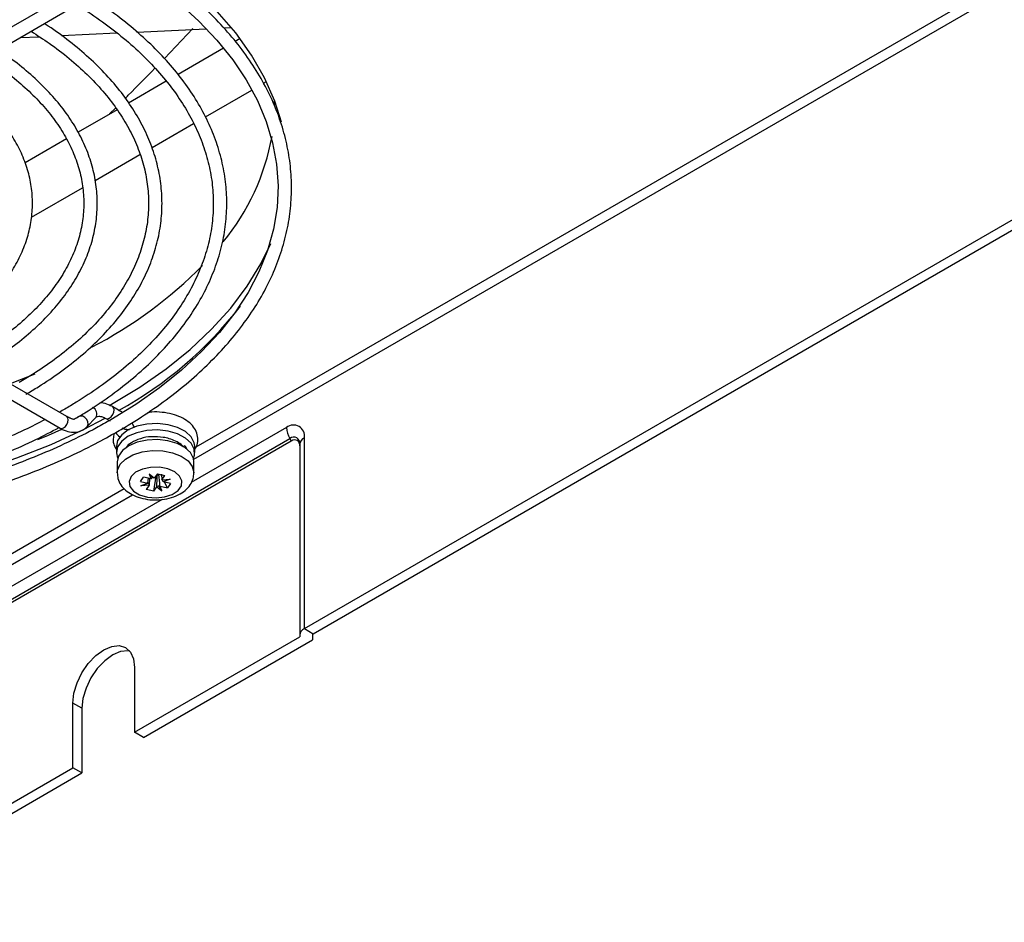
# Model space of a CAD drawing. Header units: millimetres. Extents: x 196 to 867, y -245 to 1107.
# Tile 6 of 79: x 802 to 843, y -244 to -206. Entities that reach past the tile are written whole.
import ezdxf

# ---------------------------------------------------------------- set-up
doc = ezdxf.new("R2010")
doc.units = ezdxf.units.MM

msp = doc.modelspace()

# ---------------------------------------------------------------- linework, layer by layer
at = {"color": 8, "linetype": 'Continuous', "lineweight": 25}
for p, q in [((809.168, -223.934), (843.85, -203.913)), ((812.971, -223.119), (808.959, -225.435)), ((799.336, -229.61), (806.135, -225.685)), ((807.73, -226.144), (792.295, -235.055))]:
    msp.add_line(p, q, dxfattribs=at)
at = {"color": 7, "linetype": 'Continuous', "lineweight": 25}
for p, q in [((809.063, -224.457), (844.195, -204.175)), ((803.442, -205.087), (790.15, -212.761)), ((790.433, -213.252), (803.725, -205.578)), ((806.669, -206.478), (809.582, -206.339)), ((807.83, -207.585), (809.022, -206.327)), ((810.335, -206.302), (810.65, -206.287)), ((801.76, -206.713), (802.563, -206.674)), ((803.496, -206.63), (805.832, -206.518)), ((811.017, -206.755), (810.812, -206.873)), ((810.314, -207.161), (808.404, -208.263)), ((807.91, -208.549), (806.324, -209.464)), ((811.998, -208.633), (812.122, -208.561)), ((809.558, -210.042), (811.505, -208.917)), ((805.524, -209.926), (805.784, -209.666)), ((812.471, -209.544), (812.469, -209.368)), ((805.838, -209.745), (804.193, -210.695)), ((807.308, -211.34), (809.057, -210.331)), ((803.706, -210.976), (801.968, -211.979)), ((804.91, -212.725), (806.8, -211.634)), ((802.229, -214.272), (804.384, -213.028)), ((813.72, -231.581), (843.571, -214.348)), ((814.098, -231.798), (843.948, -214.566)), ((803.725, -222.66), (790.433, -214.986)), ((790.15, -215.477), (803.442, -223.151)), ((806.072, -222.49), (805.653, -222.248)), ((803.725, -222.66), (803.721, -222.658)), ((804.567, -223.088), (804.937, -222.703)), ((805.37, -222.739), (805.551, -222.844)), ((792.434, -235.519), (813.109, -223.583)), ((813.172, -223.691), (792.496, -235.627)), ((813.109, -223.583), (813.172, -223.691)), ((813.72, -231.581), (813.72, -223.551)), ((805.806, -223.902), (805.806, -224.174)), ((808.601, -223.901), (808.663, -223.886)), ((808.771, -224.022), (808.73, -223.926)), ((809.106, -224.174), (809.106, -223.902)), ((813.525, -223.823), (813.525, -231.853)), ((805.839, -224.559), (805.839, -225.022)), ((809.073, -225.022), (809.073, -224.559)), ((806.821, -225.386), (806.952, -225.203)), ((806.821, -225.386), (807.134, -225.461)), ((806.835, -225.569), (807.134, -225.461)), ((807.159, -225.467), (806.835, -225.569)), ((807.266, -225.278), (806.952, -225.203)), ((807.134, -225.461), (807.136, -225.46)), ((807.136, -225.46), (807.157, -225.251)), ((807.403, -225.245), (807.187, -225.079)), ((807.187, -225.079), (807.266, -225.278)), ((807.332, -225.225), (807.187, -225.079)), ((807.202, -225.262), (807.192, -225.538)), ((807.266, -225.278), (807.268, -225.277)), ((807.378, -225.797), (807.489, -225.171)), ((807.534, -225.064), (807.403, -225.245)), ((807.403, -225.245), (807.403, -225.245)), ((807.462, -225.164), (807.489, -225.171)), ((807.528, -225.116), (807.489, -225.171)), ((807.493, -225.12), (807.528, -225.116)), ((807.534, -225.064), (807.851, -225.14)), ((807.599, -225.099), (807.63, -225.087)), ((807.693, -225.122), (807.599, -225.099)), ((807.693, -225.122), (807.705, -225.105)), ((807.71, -225.086), (807.72, -225.321)), ((807.72, -225.321), (807.721, -225.321)), ((807.721, -225.321), (807.851, -225.14)), ((807.721, -225.321), (808.077, -225.292)), ((807.753, -225.326), (808.077, -225.292)), ((807.777, -225.4), (807.776, -225.399)), ((808.077, -225.292), (807.777, -225.4)), ((808.091, -225.475), (807.777, -225.4)), ((807.959, -225.658), (807.838, -225.415)), ((807.191, -225.54), (806.835, -225.569)), ((807.191, -225.54), (807.061, -225.721)), ((807.378, -225.797), (807.061, -225.721)), ((807.192, -225.538), (807.191, -225.54)), ((807.378, -225.797), (807.508, -225.616)), ((807.509, -225.614), (807.508, -225.616)), ((807.508, -225.616), (807.725, -225.782)), ((807.579, -225.568), (807.725, -225.782)), ((807.646, -225.583), (807.644, -225.582)), ((807.725, -225.782), (807.646, -225.583)), ((807.646, -225.583), (807.959, -225.658)), ((808.091, -225.475), (807.959, -225.658)), ((800.019, -229.678), (806.483, -225.946)), ((813.72, -231.581), (814.098, -231.798)), ((806.572, -235.939), (813.525, -231.925)), ((806.949, -236.156), (814.059, -232.052)), ((813.525, -231.853), (813.525, -231.925)), ((814.059, -231.853), (814.059, -232.052)), ((806.572, -233.217), (806.572, -235.939)), ((803.979, -237.435), (803.979, -234.714)), ((804.356, -234.931), (803.979, -234.714)), ((804.356, -234.931), (804.356, -237.653)), ((806.949, -236.156), (806.572, -235.939)), ((792.716, -243.938), (803.979, -237.435)), ((804.356, -237.653), (803.979, -237.435)), ((796.943, -241.933), (804.356, -237.653))]:
    msp.add_line(p, q, dxfattribs=at)
at = {"color": 7, "linetype": 'Continuous', "lineweight": 25, "flags": 128}
for points in [[(812.754, -210.265), (812.475, -209.384), (812.045, -208.406), (811.497, -207.447), (810.832, -206.513), (810.054, -205.609), (809.167, -204.739), (808.176, -203.907), (807.085, -203.119), (806.1, -202.494)], [(808.432, -205.252), (809.282, -206.022), (810.041, -206.822), (810.706, -207.647), (811.276, -208.495), (811.747, -209.362), (812.117, -210.244), (812.386, -211.139), (812.552, -212.043), (812.614, -212.953), (812.57, -213.864), (812.421, -214.772), (812.168, -215.673), (811.811, -216.562), (811.353, -217.436), (810.796, -218.29), (810.142, -219.122), (809.394, -219.927), (808.556, -220.703), (807.63, -221.446), (806.621, -222.153), (805.57, -222.799), (805.57, -222.799)], [(805.519, -222.187), (805.599, -222.142), (806.796, -221.418), (807.902, -220.648), (808.911, -219.834), (809.818, -218.982), (810.62, -218.095), (811.312, -217.177), (811.891, -216.234), (812.306, -215.382)], [(801.329, -221.276), (801.493, -221.215), (802.383, -220.865)], [(771.394, -222.725), (772.303, -223.198), (773.669, -223.828), (775.11, -224.4), (776.617, -224.912), (778.183, -225.361), (779.801, -225.745), (781.461, -226.061), (783.156, -226.309), (784.878, -226.487), (786.616, -226.595), (788.364, -226.63), (790.112, -226.595), (791.85, -226.487), (793.572, -226.309), (795.267, -226.061), (796.927, -225.745), (798.545, -225.361), (800.111, -224.912), (801.618, -224.4), (803.059, -223.828), (804.425, -223.198), (805.335, -222.724)], [(809.106, -223.902), (809.087, -223.757), (808.958, -223.508), (808.719, -223.289), (808.385, -223.115), (807.983, -222.999), (807.542, -222.951), (807.094, -222.973), (806.673, -223.064), (806.31, -223.217), (806.032, -223.42), (805.86, -223.66), (805.806, -223.902)], [(802.501, -223.624), (802.957, -223.436), (803.513, -223.193)], [(809.053, -224.414), (809.094, -224.288), (809.087, -224.029), (808.958, -223.78), (808.719, -223.561), (808.385, -223.387), (807.983, -223.272), (807.542, -223.223), (807.094, -223.245), (806.673, -223.336), (806.31, -223.489), (806.032, -223.693), (805.86, -223.932), (805.806, -224.19), (805.859, -224.414)], [(806.238, -223.191), (806.257, -223.215), (806.273, -223.238)], [(809.073, -224.559), (809.054, -224.417), (808.928, -224.174), (808.693, -223.959), (808.367, -223.788), (807.972, -223.675), (807.54, -223.627), (807.101, -223.649), (806.689, -223.738), (806.333, -223.888), (806.061, -224.088), (805.892, -224.322), (805.839, -224.559)], [(806.425, -225.183), (806.341, -225.39), (806.379, -225.601), (806.533, -225.794), (806.788, -225.947), (807.114, -226.044), (807.478, -226.075), (807.839, -226.036), (808.159, -225.931), (808.403, -225.772), (808.544, -225.576), (808.567, -225.364), (808.469, -225.16), (808.262, -224.985), (807.968, -224.858), (807.618, -224.793), (807.25, -224.797), (806.905, -224.87), (806.619, -225.003), (806.425, -225.183)], [(803.979, -234.714), (804.023, -234.301), (804.153, -233.865), (804.359, -233.436), (804.627, -233.043), (804.94, -232.713), (805.276, -232.468), (805.611, -232.326), (805.924, -232.295), (806.192, -232.377), (806.398, -232.569), (806.528, -232.855), (806.572, -233.217)], [(806.361, -232.52), (806.301, -232.512), (805.988, -232.543), (805.653, -232.686), (805.317, -232.931), (805.005, -233.261), (804.736, -233.654), (804.53, -234.083), (804.401, -234.518), (804.356, -234.931)]]:
    msp.add_lwpolyline(points, dxfattribs=at)
at = {"color": 8, "linetype": 'Continuous', "lineweight": 25, "flags": 128}
for points in [[(805.371, -222.74), (805.435, -222.752), (805.511, -222.725), (805.588, -222.663), (805.653, -222.575), (805.696, -222.475), (805.712, -222.378), (805.696, -222.298), (805.653, -222.248), (805.653, -222.248)], [(803.442, -223.151), (803.507, -223.163), (803.584, -223.136), (803.66, -223.075), (803.725, -222.987), (803.769, -222.887), (803.784, -222.789), (803.769, -222.71), (803.725, -222.66), (803.725, -222.66)], [(804.567, -223.088), (804.59, -223.059), (804.619, -222.972), (804.61, -222.873), (804.563, -222.776), (804.485, -222.698), (804.389, -222.648), (804.288, -222.636), (804.199, -222.663), (804.165, -222.688)], [(806.57, -223.098), (806.513, -223.015), (806.472, -222.918)], [(805.963, -224.664), (806.185, -224.445), (806.502, -224.269), (806.89, -224.148), (807.319, -224.092), (807.759, -224.105), (808.176, -224.187), (808.54, -224.33), (808.823, -224.524), (809.005, -224.756), (809.072, -225.007), (809.073, -225.028)], [(805.839, -225.024), (805.851, -224.91), (805.963, -224.664)]]:
    msp.add_lwpolyline(points, dxfattribs=at)
at = {"color": 7, "linetype": 'Continuous', "lineweight": 25}
for centre, radius, start, end in [((802.767, -209.122), 9.752, 320.6346, 349.6894), ((796.088, -203.068), 18.797, 297.4861, 315.2397), ((797.769, -207.727), 16.78, 298.9837, 322.202), ((806.109, -223.216), 0.333, 198.5992, 241.9546), ((813.264, -223.477), 0.463, 350.786, 129.2033), ((813.933, -223.086), 0.962, 181.9565, 211.1437), ((813.272, -223.782), 0.257, 350.786, 129.2033), ((813.31, -223.86), 0.218, 350.786, 129.2033), ((813.859, -223.857), 0.335, 114.3747, 174.3052), ((808.648, -223.987), 0.102, 353.1288, 81.4923), ((807.466, -224.701), 0.42, 278.4502, 288.3899), ((813.859, -231.886), 0.335, 114.3747, 174.3052), ((814.125, -231.859), 0.0671, 114.3747, 174.3052)]:
    msp.add_arc(centre, radius, start, end, dxfattribs=at)
at = {"color": 8, "linetype": 'Continuous', "lineweight": 25}
msp.add_arc((804.708, -222.543), 0.279, 324.9871, 70.2392, dxfattribs=at)
at = {"color": 7, "linetype": 'Continuous', "lineweight": 25}
for centre, major_axis, ratio, start_param, end_param in [((807.449, -225.371), (0.319, 0.082), 0.166882, 3.301388, 3.52823), ((807.458, -225.373), (-0.153, 0.302), 0.925148, 1.419885, 1.652874), ((807.443, -225.379), (0.3, 0.213), 0.51448, 1.575828, 1.802671), ((807.466, -225.361), (0.317, -0.129), 0.254836, 1.87471, 2.107698), ((807.454, -225.358), (0.318, 0.021), 0.110024, 0.34277, 0.575759), ((807.463, -225.383), (-0.249, 0.258), 0.775801, 4.021665, 4.248507), ((807.446, -225.37), (0.278, 0.238), 0.65016, 4.404729, 4.637718), ((807.468, -225.376), (0.313, -0.175), 0.375429, 5.273461, 5.500304)]:
    msp.add_ellipse(centre, major_axis=major_axis, ratio=ratio, start_param=start_param, end_param=end_param, dxfattribs=at)
for points, knots in [([(805.853, -223.29), (806.053, -223.173), (806.632, -222.831), (807.532, -222.234), (808.523, -221.487), (809.427, -220.702), (810.242, -219.884), (810.964, -219.036), (811.589, -218.162), (812.115, -217.265), (812.538, -216.35), (812.858, -215.422), (813.073, -214.483), (813.183, -213.539), (813.187, -212.594), (813.086, -211.652), (812.88, -210.716), (812.57, -209.79), (812.157, -208.878), (811.643, -207.983), (811.03, -207.11), (810.32, -206.262), (809.516, -205.442), (808.623, -204.655), (807.641, -203.906), (806.716, -203.276), (806.089, -202.916), (805.846, -202.776)], [0, 0, 0, 0, 0.021901, 0.063496, 0.105101, 0.146702, 0.188289, 0.229852, 0.271374, 0.312839, 0.354231, 0.395539, 0.436759, 0.477903, 0.518994, 0.560067, 0.601148, 0.642272, 0.683464, 0.724738, 0.766094, 0.807522, 0.849009, 0.890538, 0.932095, 0.973668, 1, 1, 1, 1]), ([(768.88, -204.083), (768.708, -204.207), (768.198, -204.577), (767.441, -205.233), (766.608, -206.044), (765.872, -206.888), (765.231, -207.758), (764.69, -208.652), (764.25, -209.564), (763.914, -210.491), (763.682, -211.428), (763.555, -212.371), (763.535, -213.316), (763.619, -214.26), (763.809, -215.197), (764.102, -216.125), (764.499, -217.039), (764.997, -217.937), (765.594, -218.814), (766.289, -219.666), (767.078, -220.49), (767.958, -221.282), (768.924, -222.039), (769.974, -222.757), (771.102, -223.434), (772.303, -224.066), (773.571, -224.65), (774.903, -225.186), (776.291, -225.669), (777.73, -226.099), (779.214, -226.473), (780.737, -226.79), (782.292, -227.049), (783.873, -227.249), (785.472, -227.388), (787.084, -227.467), (788.701, -227.485), (790.316, -227.442), (791.924, -227.338), (793.516, -227.173), (795.086, -226.949), (796.629, -226.665), (798.136, -226.324), (799.602, -225.927), (801.021, -225.474), (802.386, -224.969), (803.691, -224.413), (804.85, -223.852), (805.546, -223.462), (805.853, -223.29)], [0, 0, 0, 0, 0.011001, 0.0326713, 0.0543356, 0.0759879, 0.0976205, 0.1192249, 0.1407924, 0.1623165, 0.183795, 0.2052322, 0.2266397, 0.2480347, 0.2694317, 0.2908482, 0.3122987, 0.3337913, 0.3553268, 0.3769012, 0.3985072, 0.4201365, 0.4417815, 0.4634357, 0.4850942, 0.5067531, 0.5284101, 0.5500639, 0.5717141, 0.5933605, 0.6150032, 0.6366427, 0.6582793, 0.6799136, 0.7015461, 0.7231775, 0.7448083, 0.7664391, 0.7880704, 0.8097027, 0.8313368, 0.8529731, 0.8746123, 0.896255, 0.9179017, 0.9395528, 0.9612087, 0.9828695, 1, 1, 1, 1]), ([(805.57, -222.799), (805.371, -222.912), (804.794, -223.238), (803.782, -223.746), (802.517, -224.305), (801.189, -224.815), (799.805, -225.274), (798.372, -225.679), (796.895, -226.03), (795.38, -226.324), (793.835, -226.561), (792.266, -226.738), (790.68, -226.856), (789.084, -226.914), (787.484, -226.911), (785.889, -226.847), (784.304, -226.723), (782.737, -226.54), (781.195, -226.298), (779.683, -225.998), (778.21, -225.641), (776.781, -225.23), (775.403, -224.766), (774.081, -224.251), (772.822, -223.688), (771.63, -223.079), (770.512, -222.426), (769.471, -221.734), (768.512, -221.005), (767.639, -220.242), (766.856, -219.449), (766.166, -218.629), (765.571, -217.786), (765.075, -216.923), (764.678, -216.043), (764.383, -215.15), (764.191, -214.248), (764.103, -213.339), (764.119, -212.428), (764.242, -211.518), (764.469, -210.615), (764.799, -209.722), (765.232, -208.843), (765.764, -207.983), (766.394, -207.144), (767.119, -206.331), (767.934, -205.546), (768.845, -204.797), (769.521, -204.286), (769.914, -204.038), (769.949, -204.016)], [0, 0, 0, 0, 0.011239, 0.032628, 0.054022, 0.07542, 0.096822, 0.118228, 0.139637, 0.16105, 0.182466, 0.203884, 0.225304, 0.246725, 0.268146, 0.289568, 0.310989, 0.332408, 0.353825, 0.37524, 0.396651, 0.418058, 0.439461, 0.460859, 0.482252, 0.503641, 0.525025, 0.546405, 0.567785, 0.589165, 0.61055, 0.631946, 0.653361, 0.674804, 0.696284, 0.717811, 0.739389, 0.761015, 0.782676, 0.80435, 0.826006, 0.847626, 0.869198, 0.890722, 0.912203, 0.93365, 0.955072, 0.976479, 0.997876, 1, 1, 1, 1]), ([(804.047, -222.758), (804.194, -222.671), (804.699, -222.372), (805.506, -221.83), (806.433, -221.121), (807.272, -220.373), (808.021, -219.593), (808.675, -218.784), (809.232, -217.95), (809.688, -217.094), (810.041, -216.223), (810.29, -215.339), (810.434, -214.449), (810.471, -213.556), (810.403, -212.664), (810.231, -211.778), (809.954, -210.901), (809.574, -210.038), (809.093, -209.193), (808.513, -208.368), (807.836, -207.569), (807.066, -206.799), (806.204, -206.063), (805.334, -205.411), (804.717, -205.024), (804.446, -204.855)], [0, 0, 0, 0, 0.018725, 0.06404, 0.109366, 0.154686, 0.199987, 0.245251, 0.290456, 0.33558, 0.380603, 0.425512, 0.470314, 0.515034, 0.559713, 0.604391, 0.649113, 0.693918, 0.738826, 0.78384, 0.828948, 0.874131, 0.919367, 0.964638, 1, 1, 1, 1]), ([(804.079, -205.297), (804.261, -205.407), (804.788, -205.725), (805.574, -206.293), (806.437, -206.995), (807.208, -207.73), (807.888, -208.493), (808.473, -209.28), (808.961, -210.088), (809.349, -210.913), (809.637, -211.751), (809.821, -212.599), (809.902, -213.454), (809.877, -214.311), (809.748, -215.166), (809.514, -216.014), (809.176, -216.851), (808.737, -217.673), (808.199, -218.474), (807.565, -219.253), (806.837, -220.005), (806.02, -220.726), (805.117, -221.413), (804.308, -221.945), (803.728, -222.294), (803.483, -222.429), (803.403, -222.473)], [0, 0, 0, 0, 0.023647, 0.068425, 0.113201, 0.157984, 0.202787, 0.247628, 0.292531, 0.337523, 0.382628, 0.42786, 0.473215, 0.51866, 0.564133, 0.609554, 0.654876, 0.700076, 0.745158, 0.790141, 0.835049, 0.879906, 0.924733, 0.969545, 0.990028, 1, 1, 1, 1]), ([(801.998, -221.718), (802.175, -221.614), (802.686, -221.311), (803.474, -220.778), (804.332, -220.107), (805.102, -219.4), (805.78, -218.66), (806.363, -217.892), (806.847, -217.101), (807.228, -216.29), (807.506, -215.465), (807.679, -214.632), (807.745, -213.794), (807.707, -212.956), (807.563, -212.124), (807.314, -211.301), (806.963, -210.491), (806.511, -209.698), (805.96, -208.927), (805.311, -208.182), (804.572, -207.466), (803.736, -206.789), (803.133, -206.342), (802.789, -206.134), (802.776, -206.126)], [0, 0, 0, 0, 0.025773, 0.074718, 0.123678, 0.172628, 0.221549, 0.270414, 0.319192, 0.367852, 0.41637, 0.464741, 0.512988, 0.561162, 0.609321, 0.657522, 0.705823, 0.754257, 0.80283, 0.851525, 0.900315, 0.949171, 0.998067, 1, 1, 1, 1]), ([(802.218, -206.448), (802.477, -206.613), (803.047, -206.976), (803.833, -207.584), (804.589, -208.257), (805.251, -208.961), (805.821, -209.689), (806.294, -210.438), (806.668, -211.205), (806.941, -211.986), (807.112, -212.776), (807.179, -213.573), (807.141, -214.373), (806.997, -215.169), (806.75, -215.958), (806.399, -216.734), (805.948, -217.493), (805.4, -218.23), (804.756, -218.943), (804.022, -219.626), (803.2, -220.276), (802.422, -220.808), (801.906, -221.114), (801.715, -221.227)], [0, 0, 0, 0, 0.040247, 0.088911, 0.137577, 0.18626, 0.234984, 0.28378, 0.332686, 0.381737, 0.430958, 0.480345, 0.52985, 0.579381, 0.628827, 0.678126, 0.727262, 0.776248, 0.825118, 0.873906, 0.922645, 0.971359, 1, 1, 1, 1]), ([(800.285, -207.564), (800.434, -207.656), (800.877, -207.93), (801.525, -208.426), (802.229, -209.045), (802.839, -209.694), (803.356, -210.368), (803.776, -211.061), (804.096, -211.771), (804.316, -212.494), (804.433, -213.225), (804.446, -213.961), (804.354, -214.697), (804.157, -215.428), (803.857, -216.147), (803.455, -216.85), (802.956, -217.533), (802.361, -218.19), (801.676, -218.819), (800.904, -219.414), (800.257, -219.839), (799.871, -220.065), (799.787, -220.114)], [0, 0, 0, 0, 0.0268856, 0.0797062, 0.1325269, 0.1853684, 0.2382642, 0.2912609, 0.3444145, 0.3977785, 0.4513813, 0.5051973, 0.5591329, 0.6130088, 0.6667061, 0.7201775, 0.7734365, 0.8265293, 0.8795099, 0.9324248, 0.9853089, 1, 1, 1, 1]), ([(800.071, -220.605), (800.234, -220.508), (800.709, -220.228), (801.435, -219.73), (802.219, -219.101), (802.914, -218.436), (803.516, -217.74), (804.021, -217.017), (804.426, -216.271), (804.727, -215.51), (804.924, -214.737), (805.014, -213.958), (804.998, -213.18), (804.877, -212.405), (804.652, -211.64), (804.325, -210.888), (803.896, -210.154), (803.368, -209.442), (802.745, -208.757), (802.026, -208.105), (801.388, -207.599), (800.963, -207.327), (800.836, -207.246)], [0, 0, 0, 0, 0.028001, 0.081173, 0.134365, 0.18754, 0.240667, 0.293706, 0.34661, 0.399337, 0.451864, 0.504206, 0.556424, 0.608607, 0.660827, 0.713174, 0.765698, 0.818409, 0.871282, 0.924276, 0.97735, 1, 1, 1, 1]), ([(806.183, -209.266), (806.225, -209.224), (806.668, -208.78), (807.068, -208.371), (807.431, -208.002)], [0, 0, 0, 0, 0.094894, 1, 1, 1, 1]), ([(798.143, -219.492), (798.293, -219.404), (798.727, -219.146), (799.387, -218.686), (800.09, -218.104), (800.704, -217.485), (801.223, -216.836), (801.643, -216.161), (801.961, -215.467), (802.174, -214.76), (802.281, -214.046), (802.282, -213.331), (802.177, -212.62), (801.968, -211.918), (801.657, -211.231), (801.244, -210.562), (800.735, -209.917), (800.128, -209.301), (799.519, -208.779), (799.08, -208.48), (798.904, -208.361)], [0, 0, 0, 0, 0.0309244, 0.089644, 0.1483882, 0.207101, 0.2657313, 0.324211, 0.3824668, 0.4404453, 0.4981453, 0.555639, 0.6130613, 0.6705179, 0.7281474, 0.7860297, 0.8441746, 0.9025397, 0.9610602, 1, 1, 1, 1]), ([(805.653, -222.248), (805.596, -222.219), (805.441, -222.139), (805.25, -222.077), (805.124, -222.087), (805.095, -222.09)], [0, 0, 0, 0, 0.313916, 0.844722, 1, 1, 1, 1]), ([(809.106, -224.041), (809.134, -223.997), (809.214, -223.874), (809.254, -223.632), (809.211, -223.349), (809.066, -223.088), (808.839, -222.864), (808.532, -222.679), (808.156, -222.543), (807.737, -222.472), (807.377, -222.455), (807.175, -222.486), (807.113, -222.496)], [0, 0, 0, 0, 0.056122, 0.157071, 0.263832, 0.36842, 0.476712, 0.591573, 0.710215, 0.828988, 0.947453, 1, 1, 1, 1]), ([(802.812, -222.787), (802.526, -222.934), (801.867, -223.272), (800.754, -223.749), (799.496, -224.221), (798.18, -224.641), (796.816, -225.008), (795.411, -225.319), (793.971, -225.573), (792.504, -225.769), (791.016, -225.905), (789.515, -225.982), (788.008, -225.998), (786.503, -225.953), (785.007, -225.848), (783.528, -225.684), (782.072, -225.46), (780.648, -225.179), (779.261, -224.841), (777.92, -224.449), (776.628, -224.005), (775.4, -223.507), (774.494, -223.1), (774.023, -222.844), (773.917, -222.786)], [0, 0, 0, 0, 0.03637, 0.083816, 0.131271, 0.178736, 0.226211, 0.273696, 0.32119, 0.368691, 0.416197, 0.463707, 0.511219, 0.558732, 0.606243, 0.65375, 0.701252, 0.748747, 0.796233, 0.843709, 0.891173, 0.938624, 0.986062, 1, 1, 1, 1]), ([(803.879, -222.729), (803.878, -222.729), (803.838, -222.722), (803.781, -222.691), (803.725, -222.66)], [0, 0, 0, 0, 0.022509, 1, 1, 1, 1]), ([(803.878, -222.729), (803.893, -222.734), (803.928, -222.745), (803.979, -222.76), (804.023, -222.766), (804.046, -222.763), (804.047, -222.76), (804.047, -222.76)], [0, 0, 0, 0, 0.172702, 0.433945, 0.712995, 0.997726, 1, 1, 1, 1]), ([(804.158, -222.695), (804.148, -222.706), (804.129, -222.726), (804.1, -222.731), (804.088, -222.734)], [0, 0, 0, 0, 0.5629896, 1, 1, 1, 1]), ([(804.937, -222.703), (804.948, -222.693), (804.984, -222.661), (805.053, -222.64), (805.201, -222.654), (805.318, -222.713), (805.37, -222.739)], [0, 0, 0, 0, 0.152694, 0.484933, 0.771222, 1, 1, 1, 1]), ([(773.335, -223.122), (773.643, -223.285), (774.327, -223.648), (775.469, -224.154), (776.738, -224.648), (778.065, -225.088), (779.44, -225.474), (780.857, -225.804), (782.31, -226.076), (783.792, -226.289), (785.295, -226.442), (786.812, -226.534), (788.337, -226.566), (789.863, -226.537), (791.381, -226.446), (792.884, -226.295), (794.367, -226.084), (795.821, -225.814), (797.239, -225.486), (798.616, -225.103), (799.944, -224.664), (801.216, -224.173), (802.374, -223.662), (803.072, -223.292), (803.394, -223.122)], [0, 0, 0, 0, 0.03776, 0.083939, 0.130111, 0.176273, 0.222426, 0.268569, 0.314705, 0.360835, 0.406959, 0.45308, 0.499199, 0.545317, 0.591437, 0.637559, 0.683686, 0.729818, 0.775957, 0.822106, 0.868265, 0.914435, 0.960618, 1, 1, 1, 1]), ([(803.442, -223.151), (803.5, -223.181), (803.654, -223.262), (803.908, -223.327), (804.191, -223.315), (804.416, -223.225), (804.524, -223.127), (804.567, -223.088)], [0, 0, 0, 0, 0.146787, 0.394991, 0.62787, 0.853534, 1, 1, 1, 1]), ([(805.72, -223.364), (805.699, -223.441), (805.654, -223.611), (805.69, -223.853), (805.774, -223.99), (805.806, -224.042)], [0, 0, 0, 0, 0.336554, 0.746745, 1, 1, 1, 1]), ([(806.039, -223.126), (806.082, -223.147), (806.177, -223.195), (806.29, -223.207), (806.352, -223.213)], [0, 0, 0, 0, 0.446536, 1, 1, 1, 1]), ([(807.299, -223.511), (807.295, -223.511), (807.128, -223.503), (806.809, -223.581), (806.455, -223.738), (806.245, -223.885), (806.2, -223.981), (806.193, -223.995)], [0, 0, 0, 0, 0.008401, 0.354428, 0.683963, 0.953614, 1, 1, 1, 1]), ([(808.636, -223.939), (808.605, -223.904), (808.518, -223.806), (808.308, -223.688), (808.049, -223.588), (807.714, -223.511), (807.461, -223.511), (807.299, -223.511)], [0, 0, 0, 0, 0.118241, 0.330121, 0.521656, 0.693626, 1, 1, 1, 1]), ([(805.848, -225.025), (805.852, -225.107), (805.859, -225.288), (805.99, -225.542), (806.193, -225.77), (806.472, -225.956), (806.818, -226.092), (807.215, -226.167), (807.633, -226.172), (808.043, -226.107), (808.41, -225.973), (808.708, -225.781), (808.922, -225.544), (809.052, -225.287), (809.061, -225.11), (809.065, -225.031)], [0, 0, 0, 0, 0.059908, 0.13138, 0.203777, 0.281486, 0.365135, 0.451073, 0.537045, 0.623767, 0.712311, 0.794568, 0.871038, 0.942804, 1, 1, 1, 1])]:
    msp.add_open_spline(points, degree=3, knots=knots, dxfattribs=at)
for points in [[(807.509, -225.614), (807.515, -225.448), (807.521, -225.282), (807.528, -225.116)], [(807.644, -225.582), (807.629, -225.421), (807.614, -225.26), (807.599, -225.099)]]:
    msp.add_open_spline(points, degree=3, dxfattribs=at)

doc.saveas('drawing.dxf')
